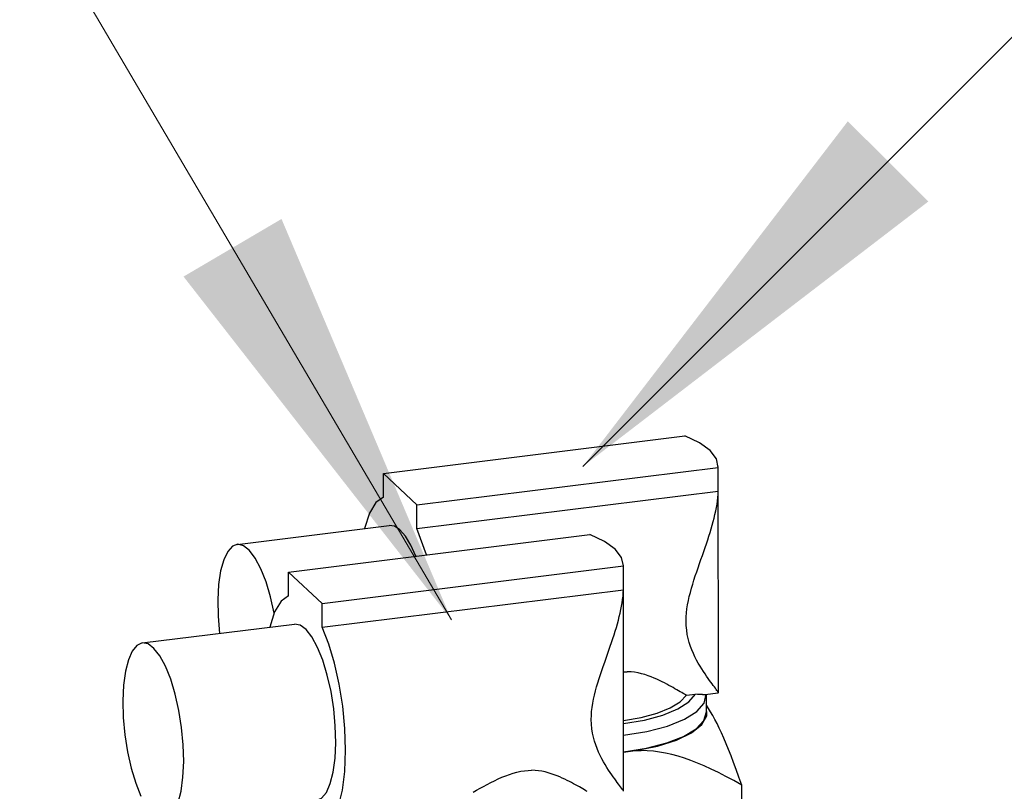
# Model space of a CAD drawing. Extents: x 0 to 1588, y 0 to 1123.
# Tile 21 of 35: x 1000 to 1028, y 282 to 304. Entities that reach past the tile are written whole.
import ezdxf

# ---------------------------------------------------------------- set-up
doc = ezdxf.new("R2010")
doc.units = 0
doc.header["$LTSCALE"] = 18.91
doc.header["$MEASUREMENT"] = 0
doc.layers.add('11000_LEFT', color=7, linetype='CONTINUOUS')
doc.layers.add('11100_LEFT_DIM', color=7, linetype='CONTINUOUS')

msp = doc.modelspace()

# ---------------------------------------------------------------- linework, layer by layer
at = {"layer": '11000_LEFT', "color": 7, "linetype": 'CONTINUOUS', "lineweight": 25}
for p, q in [((1010.625109, 291.181518), (1019.219865, 292.251793)), ((1010.62515, 290.503576), (1010.625109, 291.181518)), ((1011.578961, 290.285236), (1010.625109, 291.181518)), ((1011.578961, 290.285236), (1020.173715, 291.355511)), ((1020.173758, 290.67757), (1020.173715, 291.355511)), ((1020.174872, 284.929807), (1020.174485, 291.381983)), ((1011.579002, 289.607294), (1020.173758, 290.67757)), ((1020.169638, 290.589017), (1020.17375, 290.677564)), ((1020.137569, 290.308429), (1020.151389, 290.404164)), ((1020.151389, 290.404164), (1020.162132, 290.497789)), ((1020.162132, 290.497789), (1020.169638, 290.589017)), ((1011.579002, 289.607294), (1011.578961, 290.285236)), ((1020.079445, 290.011486), (1020.101381, 290.111778)), ((1020.101381, 290.111778), (1020.120837, 290.210868)), ((1020.120837, 290.210868), (1020.137569, 290.308429)), ((1020.001268, 289.70672), (1020.029139, 289.808624)), ((1020.029139, 289.808624), (1020.05528, 289.910323)), ((1020.05528, 289.910323), (1020.079445, 290.011486)), ((1006.452763, 289.159414), (1010.789018, 289.699394)), ((1011.855663, 288.858361), (1011.579002, 289.607293)), ((1019.907117, 289.394362), (1019.9404, 289.500509)), ((1019.9404, 289.500509), (1019.971815, 289.604591)), ((1019.971815, 289.604591), (1020.001268, 289.70672)), ((1007.92004, 288.36827), (1016.514796, 289.438545)), ((1019.835699, 289.176603), (1019.872157, 289.286329)), ((1019.872157, 289.286329), (1019.907117, 289.394362)), ((1019.719322, 288.83913), (1019.759059, 288.952822)), ((1019.759059, 288.952822), (1019.797936, 289.065371)), ((1019.797936, 289.065371), (1019.835699, 289.176603)), ((1019.638519, 288.608945), (1019.67904, 288.724454)), ((1019.67904, 288.724454), (1019.719322, 288.83913)), ((1007.920081, 287.690328), (1007.92004, 288.36827)), ((1008.87389, 287.471985), (1007.92004, 288.36827)), ((1008.87389, 287.471985), (1017.468646, 288.542263)), ((1017.468687, 287.864321), (1017.468646, 288.542263)), ((1017.469799, 282.116559), (1017.469414, 288.568735)), ((1019.518646, 288.259001), (1019.558005, 288.376063)), ((1019.558005, 288.376063), (1019.598072, 288.492765)), ((1019.598072, 288.492765), (1019.638519, 288.608945)), ((1019.443683, 288.024268), (1019.480394, 288.141706)), ((1019.480394, 288.141706), (1019.518646, 288.259001)), ((1008.873931, 286.794044), (1017.468687, 287.864321)), ((1017.464568, 287.775768), (1017.468679, 287.864315)), ((1019.376619, 287.789342), (1019.408947, 287.906783)), ((1019.408947, 287.906783), (1019.443683, 288.024268)), ((1017.432498, 287.495178), (1017.446315, 287.590916)), ((1017.446315, 287.590916), (1017.457061, 287.68454)), ((1017.457061, 287.68454), (1017.464568, 287.775768)), ((1019.298549, 287.438182), (1019.320943, 287.554959)), ((1019.320943, 287.554959), (1019.347131, 287.67204)), ((1019.347131, 287.67204), (1019.376619, 287.789342)), ((1008.873931, 286.794044), (1008.87389, 287.471985)), ((1017.374375, 287.198237), (1017.396311, 287.29853)), ((1017.396311, 287.29853), (1017.415767, 287.397619)), ((1017.415767, 287.397619), (1017.432498, 287.495178)), ((1019.267014, 287.205911), (1019.280418, 287.321801)), ((1019.280418, 287.321801), (1019.298549, 287.438182)), ((1017.296197, 286.893472), (1017.324066, 286.995375)), ((1017.324066, 286.995375), (1017.350209, 287.097074)), ((1017.350209, 287.097074), (1017.374375, 287.198237)), ((1019.255884, 286.976022), (1019.25872, 287.090615)), ((1019.259934, 286.842299), (1019.255884, 286.976022)), ((1019.25872, 287.090615), (1019.267014, 287.205911)), ((1003.747693, 286.346165), (1008.083947, 286.886144)), ((1017.202048, 286.581111), (1017.235331, 286.687261)), ((1017.235331, 286.687261), (1017.266745, 286.791341)), ((1017.266745, 286.791341), (1017.296197, 286.893472)), ((1019.271674, 286.713886), (1019.259934, 286.842299)), ((1019.290506, 286.590634), (1019.271674, 286.713886)), ((1017.13063, 286.363354), (1017.167085, 286.473081)), ((1017.167085, 286.473081), (1017.202048, 286.581111)), ((1019.315699, 286.472375), (1019.290506, 286.590634)), ((1019.346454, 286.35893), (1019.315699, 286.472375)), ((1017.014253, 286.025882), (1017.053987, 286.139572)), ((1017.053987, 286.139572), (1017.092867, 286.252123)), ((1017.092867, 286.252123), (1017.13063, 286.363354)), ((1019.381943, 286.250115), (1019.346454, 286.35893)), ((1019.421379, 286.145791), (1019.381943, 286.250115)), ((1019.464026, 286.045854), (1019.421379, 286.145791)), ((1016.933449, 285.795696), (1016.973969, 285.911203)), ((1016.973969, 285.911203), (1017.014253, 286.025882)), ((1019.509148, 285.950205), (1019.464026, 286.045854)), ((1019.556005, 285.85874), (1019.509148, 285.950205)), ((1019.603903, 285.771424), (1019.556005, 285.85874)), ((1016.813575, 285.445753), (1016.852936, 285.562815)), ((1016.852936, 285.562815), (1016.893001, 285.679515)), ((1016.893001, 285.679515), (1016.933449, 285.795696)), ((1019.652282, 285.688293), (1019.603903, 285.771424)), ((1019.700617, 285.609378), (1019.652282, 285.688293)), ((1019.748377, 285.534706), (1019.700617, 285.609378)), ((1016.738611, 285.21102), (1016.775322, 285.328457)), ((1016.775322, 285.328457), (1016.813575, 285.445753)), ((1017.469578, 285.525856), (1017.578539, 285.527477)), ((1017.684741, 285.521823), (1017.578539, 285.527477)), ((1017.788022, 285.509619), (1017.684741, 285.521823)), ((1017.888276, 285.491673), (1017.788022, 285.509619)), ((1017.98541, 285.468848), (1017.888276, 285.491673)), ((1018.079338, 285.441998), (1017.98541, 285.468848)), ((1018.169971, 285.41198), (1018.079338, 285.441998)), ((1018.257237, 285.379583), (1018.169971, 285.41198)), ((1018.341029, 285.345474), (1018.257237, 285.379583)), ((1018.421235, 285.310318), (1018.341029, 285.345474)), ((1018.497736, 285.274768), (1018.421235, 285.310318)), ((1019.795036, 285.464311), (1019.748377, 285.534706)), ((1019.840133, 285.39825), (1019.795036, 285.464311)), ((1019.883332, 285.336576), (1019.840133, 285.39825)), ((1019.924318, 285.279333), (1019.883332, 285.336576)), ((1019.962774, 285.226561), (1019.924318, 285.279333)), ((1016.671548, 284.976094), (1016.703875, 285.093535)), ((1016.703875, 285.093535), (1016.738611, 285.21102)), ((1018.570406, 285.239328), (1018.497736, 285.274768)), ((1018.639129, 285.204431), (1018.570406, 285.239328)), ((1018.703788, 285.170512), (1018.639129, 285.204431)), ((1018.765482, 285.137302), (1018.703788, 285.170512)), ((1018.825421, 285.104326), (1018.765482, 285.137302)), ((1018.883314, 285.07191), (1018.825421, 285.104326)), ((1018.938869, 285.040371), (1018.883314, 285.07191)), ((1018.991794, 285.010034), (1018.938869, 285.040371)), ((1019.041837, 284.981191), (1018.991794, 285.010034)), ((1019.998428, 285.178238), (1019.962774, 285.226561)), ((1020.031746, 285.133474), (1019.998428, 285.178238)), ((1020.062573, 285.092264), (1020.031746, 285.133474)), ((1020.090471, 285.054949), (1020.062573, 285.092264)), ((1020.115018, 285.021882), (1020.090471, 285.054949)), ((1020.13579, 284.993398), (1020.115018, 285.021882)), ((1016.593479, 284.624933), (1016.615872, 284.741711)), ((1016.615872, 284.741711), (1016.64206, 284.858792)), ((1016.64206, 284.858792), (1016.671548, 284.976094)), ((1019.088779, 284.954092), (1019.041837, 284.981191)), ((1019.132394, 284.928995), (1019.088779, 284.954092)), ((1019.172463, 284.906155), (1019.132394, 284.928995)), ((1019.208797, 284.885798), (1019.172463, 284.906155)), ((1019.241256, 284.868085), (1019.208797, 284.885798)), ((1019.269703, 284.853182), (1019.241256, 284.868085)), ((1019.269715, 284.853169), (1019.522412, 284.884635)), ((1019.578078, 284.880478), (1019.522412, 284.884635)), ((1019.630106, 284.877536), (1019.578078, 284.880478)), ((1019.678172, 284.875954), (1019.630106, 284.877536)), ((1019.721963, 284.875873), (1019.678172, 284.875954)), ((1019.721963, 284.875873), (1019.761262, 284.877383)), ((1019.761262, 284.877383), (1019.795911, 284.880544)), ((1019.795918, 284.880542), (1020.17315, 284.927517)), ((1019.832618, 284.377141), (1019.832589, 284.853581)), ((1020.152437, 284.969756), (1020.13579, 284.993398)), ((1020.164686, 284.951153), (1020.152437, 284.969756)), ((1020.172253, 284.937789), (1020.164686, 284.951153)), ((1020.174872, 284.929858), (1020.172253, 284.937789)), ((1020.173158, 284.927538), (1020.173688, 284.927664)), ((1020.173688, 284.927664), (1020.174118, 284.927894)), ((1020.174118, 284.927894), (1020.174454, 284.928229)), ((1020.174454, 284.928229), (1020.17469, 284.928666)), ((1020.17469, 284.928666), (1020.17483, 284.929209)), ((1020.17483, 284.929209), (1020.174872, 284.929858)), ((1016.561943, 284.392661), (1016.575348, 284.508552)), ((1016.575348, 284.508552), (1016.593479, 284.624933)), ((1019.893453, 284.480329), (1019.83262, 284.568834)), ((1019.954313, 284.383935), (1019.893453, 284.480329)), ((1016.550812, 284.162773), (1016.55365, 284.277365)), ((1016.554863, 284.02905), (1016.550812, 284.162773)), ((1016.55365, 284.277365), (1016.561943, 284.392661)), ((1020.015408, 284.279537), (1019.954313, 284.383935)), ((1020.076942, 284.166977), (1020.015408, 284.279537)), ((1020.139105, 284.04604), (1020.076942, 284.166977)), ((1016.566603, 283.900638), (1016.554863, 284.02905)), ((1016.585436, 283.777386), (1016.566603, 283.900638)), ((1020.202105, 283.916463), (1020.139105, 284.04604)), ((1020.266137, 283.777931), (1020.202105, 283.916463)), ((1016.610628, 283.659124), (1016.585436, 283.777386)), ((1016.641385, 283.545682), (1016.610628, 283.659124)), ((1020.331403, 283.630072), (1020.266137, 283.777931)), ((1020.398113, 283.472459), (1020.331403, 283.630072)), ((1016.676871, 283.436866), (1016.641385, 283.545682)), ((1016.716308, 283.332541), (1016.676871, 283.436866)), ((1016.758957, 283.232606), (1016.716308, 283.332541)), ((1020.466486, 283.3046), (1020.398113, 283.472459)), ((1016.804079, 283.136956), (1016.758957, 283.232606)), ((1016.850936, 283.04549), (1016.804079, 283.136956)), ((1016.898831, 282.958175), (1016.850936, 283.04549)), ((1017.469733, 283.234272), (1017.799656, 283.275354)), ((1017.799656, 283.275354), (1017.974262, 283.27784)), ((1018.147938, 283.271468), (1017.974262, 283.27784)), ((1018.32136, 283.256523), (1018.147938, 283.271468)), ((1018.495179, 283.233208), (1018.32136, 283.256523)), ((1018.670019, 283.201663), (1018.495179, 283.233208)), ((1018.846492, 283.16196), (1018.670019, 283.201663)), ((1019.025207, 283.114111), (1018.846492, 283.16196)), ((1019.206773, 283.058067), (1019.025207, 283.114111)), ((1019.391812, 282.993726), (1019.206773, 283.058067)), ((1020.536743, 283.125938), (1020.466486, 283.3046)), ((1020.609136, 282.935841), (1020.536743, 283.125938)), ((1016.94721, 282.875045), (1016.898831, 282.958175)), ((1016.995545, 282.796129), (1016.94721, 282.875045)), ((1017.043306, 282.721458), (1016.995545, 282.796129)), ((1019.580955, 282.920921), (1019.391812, 282.993726)), ((1019.774866, 282.839431), (1019.580955, 282.920921)), ((1019.974237, 282.74897), (1019.774866, 282.839431)), ((1020.683912, 282.733598), (1020.609136, 282.935841)), ((1013.898301, 282.466363), (1014.00454, 282.513963)), ((1014.00454, 282.513963), (1014.111138, 282.558085)), ((1014.111138, 282.558085), (1014.217936, 282.597999)), ((1014.217936, 282.597999), (1014.324788, 282.63298)), ((1014.324788, 282.63298), (1014.431513, 282.662362)), ((1014.431513, 282.662362), (1014.537899, 282.685536)), ((1014.537899, 282.685536), (1014.64371, 282.702094)), ((1014.64371, 282.702094), (1014.748115, 282.711714)), ((1014.748115, 282.711714), (1014.850319, 282.714515)), ((1014.950151, 282.710855), (1014.850319, 282.714515)), ((1015.047474, 282.701297), (1014.950151, 282.710855)), ((1015.142182, 282.686476), (1015.047474, 282.701297)), ((1015.234203, 282.667088), (1015.142182, 282.686476)), ((1015.323464, 282.643834), (1015.234203, 282.667088)), ((1015.409891, 282.617411), (1015.323464, 282.643834)), ((1015.493422, 282.588509), (1015.409891, 282.617411)), ((1015.573989, 282.557723), (1015.493422, 282.588509)), ((1015.651502, 282.525594), (1015.573989, 282.557723)), ((1015.725869, 282.492665), (1015.651502, 282.525594)), ((1015.79699, 282.459456), (1015.725869, 282.492665)), ((1017.089965, 282.651063), (1017.043306, 282.721458)), ((1017.135061, 282.585002), (1017.089965, 282.651063)), ((1017.178263, 282.523327), (1017.135061, 282.585002)), ((1017.219248, 282.466083), (1017.178263, 282.523327)), ((1020.179797, 282.649193), (1019.974237, 282.74897)), ((1020.392333, 282.539675), (1020.179797, 282.649193)), ((1020.61268, 282.419928), (1020.392333, 282.539675)), ((1020.76135, 282.51841), (1020.683912, 282.733598)), ((1020.841747, 282.289372), (1020.76135, 282.51841)), ((1013.277594, 282.145724), (1013.378097, 282.200305)), ((1013.378097, 282.200305), (1013.480061, 282.255191)), ((1013.480061, 282.255191), (1013.583269, 282.309824)), ((1013.583269, 282.309824), (1013.687511, 282.363626)), ((1013.687511, 282.363626), (1013.792576, 282.416011)), ((1013.792576, 282.416011), (1013.898301, 282.466363)), ((1015.864764, 282.426364), (1015.79699, 282.459456)), ((1015.929096, 282.393744), (1015.864764, 282.426364)), ((1015.989892, 282.361948), (1015.929096, 282.393744)), ((1016.047808, 282.330901), (1015.989892, 282.361948)), ((1016.104201, 282.300025), (1016.047808, 282.330901)), ((1016.158881, 282.26956), (1016.104201, 282.300025)), ((1016.211607, 282.239764), (1016.158881, 282.26956)), ((1016.262143, 282.210905), (1016.211607, 282.239764)), ((1016.310261, 282.183233), (1016.262143, 282.210905)), ((1017.257702, 282.413312), (1017.219248, 282.466083)), ((1017.293359, 282.364987), (1017.257702, 282.413312)), ((1017.326677, 282.320225), (1017.293359, 282.364987)), ((1017.357502, 282.279013), (1017.326677, 282.320225)), ((1017.385401, 282.241701), (1017.357502, 282.279013)), ((1017.409949, 282.208632), (1017.385401, 282.241701)), ((1017.43072, 282.18015), (1017.409949, 282.208632)), ((1020.841747, 282.289372), (1020.61268, 282.419928)), ((1020.841836, 280.795098), (1020.841747, 282.289372)), ((1013.178828, 282.091893), (1013.277594, 282.145724)), ((1016.355775, 282.156966), (1016.310261, 282.183233)), ((1016.398508, 282.132311), (1016.355775, 282.156966)), ((1016.438275, 282.109475), (1016.398508, 282.132311)), ((1017.447368, 282.156508), (1017.43072, 282.18015)), ((1017.459613, 282.137905), (1017.447368, 282.156508)), ((1017.467182, 282.12454), (1017.459613, 282.137905)), ((1017.469799, 282.116609), (1017.467182, 282.12454)), ((1017.468087, 282.11429), (1017.468617, 282.114416)), ((1017.468617, 282.114416), (1017.469048, 282.114646)), ((1017.469048, 282.114646), (1017.469383, 282.114978)), ((1017.469383, 282.114978), (1017.469619, 282.115418)), ((1017.469619, 282.115418), (1017.469758, 282.115961)), ((1017.469758, 282.115961), (1017.469799, 282.116609))]:
    msp.add_line(p, q, dxfattribs=at)
for points in [[(1020.173717, 291.355511), (1020.122246, 291.598487), (1019.941323, 291.834103), (1019.637088, 292.054364), (1019.219866, 292.251794)], [(1010.62515, 290.503576), (1010.409455, 290.352956), (1010.226859, 290.050906), (1010.086085, 289.611858)], [(1011.54348, 288.819503), (1011.402153, 289.136823), (1011.251062, 289.390544), (1011.095126, 289.572404), (1010.939421, 289.676484), (1010.789018, 289.699394)], [(1017.468647, 288.542263), (1017.417176, 288.785238), (1017.236252, 289.020855), (1016.932017, 289.241115), (1016.514796, 289.438545)], [(1007.504629, 287.197031), (1007.40245, 287.663142), (1007.276078, 288.09049), (1007.130317, 288.462833), (1006.970708, 288.766015), (1006.803317, 288.988514), (1006.634507, 289.121872), (1006.470696, 289.161019), (1006.318109, 289.104467), (1006.182547, 288.954367), (1006.069162, 288.716424), (1005.982265, 288.399681), (1005.925158, 288.01618), (1005.900013, 287.580497), (1005.907784, 287.109194), (1005.948177, 286.620184)], [(1007.920081, 287.690327), (1007.704385, 287.539708), (1007.521789, 287.237659), (1007.381015, 286.798611)], [(1008.710407, 281.85409), (1008.862136, 281.922028), (1008.995997, 282.084045), (1009.106845, 282.333915), (1009.190422, 282.662034), (1009.243515, 283.055795), (1009.264083, 283.500064), (1009.251336, 283.977768), (1009.205765, 284.470551), (1009.12912, 284.959474), (1009.024347, 285.425748), (1008.895472, 285.851455), (1008.747448, 286.220235), (1008.585963, 286.517916), (1008.417223, 286.733058), (1008.247713, 286.857394), (1008.083947, 286.886145)], [(1009.546134, 283.290505), (1009.525322, 283.907654), (1009.463712, 284.541528), (1009.36353, 285.169203), (1009.2284, 285.767979), (1009.063209, 286.316201), (1008.873931, 286.794044)], [(1004.770641, 281.794085), (1004.854203, 282.122242), (1004.907279, 282.516032), (1004.92783, 282.960323), (1004.915067, 283.43804), (1004.869479, 283.930825), (1004.792819, 284.419741), (1004.688032, 284.885999), (1004.559146, 285.311681), (1004.411114, 285.680428), (1004.249624, 285.978069), (1004.080882, 286.193166), (1003.911373, 286.317454), (1003.747612, 286.346156), (1003.59589, 286.278168), (1003.46204, 286.116104), (1003.351204, 285.866192), (1003.267643, 285.538035), (1003.214566, 285.144245), (1003.194015, 284.699954), (1003.206779, 284.222237), (1003.252367, 283.729451), (1003.329027, 283.240536), (1003.433813, 282.774278), (1003.562699, 282.348596), (1003.710732, 281.979849)], [(1017.46968, 284.129984), (1017.978715, 284.222071), (1018.427917, 284.345307), (1018.801199, 284.495277), (1019.085189, 284.66661), (1019.269716, 284.853168)], [(1017.469686, 284.046045), (1018.065838, 284.148404), (1018.588894, 284.289994), (1019.017101, 284.464927), (1019.332648, 284.665927), (1019.522413, 284.884635)], [(1017.469704, 283.715508), (1018.138311, 283.823447), (1018.726388, 283.976711), (1019.208054, 284.168556), (1019.562115, 284.390541), (1019.77299, 284.632896), (1019.831399, 284.884956)], [(1017.799655, 283.275355), (1018.436626, 283.405465), (1018.98063, 283.57801), (1019.407903, 283.785455), (1019.699782, 284.018735), (1019.843515, 284.267663), (1019.832826, 284.521364)], [(1017.469733, 283.238997), (1018.125285, 283.344235), (1018.704128, 283.493071), (1019.181826, 283.679222), (1019.538212, 283.894829), (1019.758239, 284.13079), (1019.832618, 284.377142)], [(1008.812206, 281.036381), (1009.017006, 281.129454), (1009.197039, 281.352019), (1009.345111, 281.695182), (1009.455304, 282.145232), (1009.523217, 282.684185), (1009.546134, 283.290505)]]:
    msp.add_lwpolyline(points, dxfattribs=at)
at = {"layer": '11100_LEFT_DIM', "color": 7, "linetype": 'CONTINUOUS', "lineweight": 13}
for p, q in [((1012.563561, 287.007656), (1000.251416, 307.938303)), ((1016.309149, 291.378214), (1028.621294, 303.690359))]:
    msp.add_line(p, q, dxfattribs=at)
for points in [[(1023.868983, 301.230382), (1016.309149, 291.378214), (1026.161317, 298.938048), (1016.309149, 291.378214)], [(1004.923926, 296.798074), (1012.563561, 287.007656), (1007.718186, 298.441756), (1012.563561, 287.007656)]]:
    msp.add_solid(points, dxfattribs=at)

doc.saveas('drawing.dxf')
